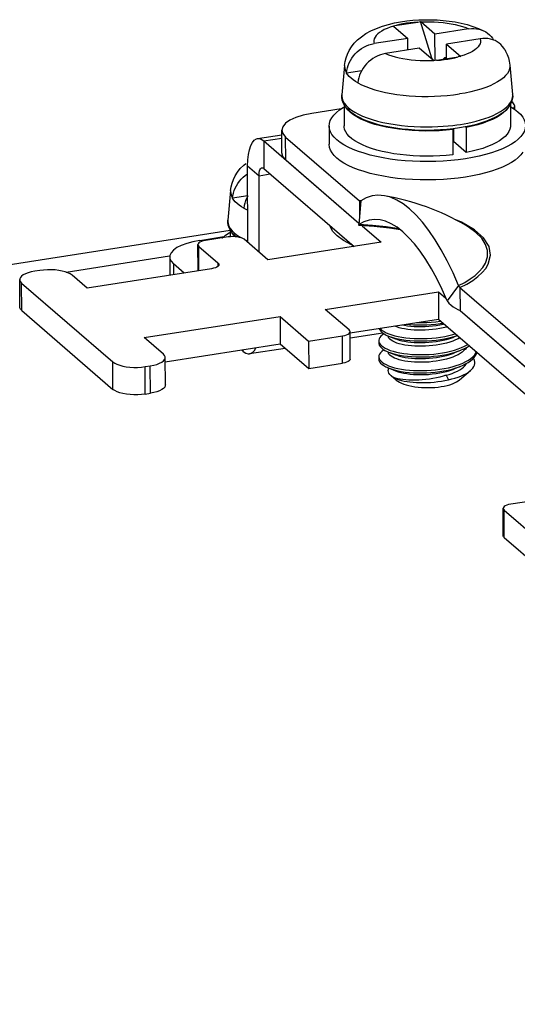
# Model space of a CAD drawing. Header units: millimetres. Extents: x -2579 to 1363, y -329 to 2298.
# Tile 206 of 256: x 947 to 967, y 1128 to 1168. Entities that reach past the tile are written whole.
import ezdxf

# ---------------------------------------------------------------- set-up
doc = ezdxf.new("R2010")
doc.units = ezdxf.units.MM
doc.header["$LTSCALE"] = 30.734
doc.layers.get('0').update_dxf_attribs({"linetype": 'CONTINUOUS'})

msp = doc.modelspace()

# ---------------------------------------------------------------- linework, layer by layer
at = {"color": 7}
for p, q in [((962.366, 1167.708), (962.423, 1167.717)), ((962.375, 1167.701), (962.957, 1167.199)), ((962.423, 1167.717), (963.358, 1167.863)), ((963.358, 1167.863), (963.414, 1167.872)), ((963.414, 1167.872), (963.472, 1167.88)), ((963.93, 1166.393), (963.472, 1167.88)), ((964.062, 1167.371), (963.481, 1167.873)), ((965.434, 1167.585), (964.062, 1167.371)), ((964.065, 1166.294), (964.062, 1167.371)), ((962.957, 1167.199), (961.585, 1166.985)), ((962.958, 1166.723), (962.957, 1167.199)), ((965.9, 1167.182), (964.529, 1166.968)), ((964.53, 1166.367), (964.529, 1166.968)), ((963.423, 1166.796), (962.051, 1166.582)), ((964.127, 1166.304), (965.006, 1166.441)), ((965.119, 1166.458), (965.006, 1166.441)), ((960.378, 1166.098), (960.269, 1164.901)), ((963.93, 1166.393), (963.946, 1166.344)), ((964.127, 1166.304), (964.013, 1166.286)), ((964.452, 1166.407), (964.4, 1166.346)), ((964.53, 1166.419), (964.452, 1166.407)), ((964.503, 1166.362), (964.452, 1166.407)), ((967.111, 1166.113), (967.226, 1164.917)), ((961.076, 1165.881), (960.457, 1165.785)), ((960.457, 1165.785), (960.458, 1165.789)), ((960.924, 1165.386), (960.924, 1165.382)), ((960.358, 1164.509), (960.36, 1163.631)), ((967.138, 1164.524), (967.14, 1163.646)), ((967.31, 1164.311), (967.309, 1164.444)), ((959.75, 1163.63), (959.752, 1162.885)), ((962.226, 1163.582), (961.991, 1163.629)), ((965.526, 1163.641), (965.294, 1163.592)), ((965.579, 1163.625), (965.337, 1163.573)), ((957.824, 1162.534), (957.822, 1163.465)), ((964.756, 1163.511), (964.784, 1163.487)), ((964.784, 1163.487), (964.786, 1162.463)), ((965.054, 1163.55), (964.804, 1163.516)), ((964.814, 1163.517), (964.815, 1163.001)), ((965.294, 1163.592), (965.054, 1163.55)), ((965.337, 1163.573), (965.311, 1163.595)), ((965.337, 1163.573), (965.339, 1162.549)), ((964.785, 1163.126), (964.815, 1163.135)), ((965.339, 1162.549), (964.815, 1163.001)), ((957.981, 1162.251), (960.965, 1159.676)), ((957.09, 1161.905), (960.773, 1158.726)), ((956.904, 1158.486), (956.897, 1161.608)), ((962.54, 1161.5), (962.245, 1161.539)), ((955.736, 1160.999), (955.626, 1159.802)), ((956.433, 1160.782), (955.815, 1160.686)), ((955.815, 1160.686), (955.815, 1160.69)), ((961.035, 1160.58), (960.96, 1159.616)), ((960.982, 1160.59), (960.984, 1159.917)), ((956.282, 1160.288), (956.281, 1160.283)), ((955.716, 1159.41), (955.717, 1159.122)), ((954.409, 1157.734), (954.407, 1158.801)), ((953.257, 1158.299), (953.259, 1157.555)), ((947.148, 1156.261), (947.145, 1157.378)), ((964.199, 1156.884), (964.201, 1155.766)), ((965.026, 1157.135), (964.552, 1156.516)), ((965.08, 1157.052), (965.082, 1156.121)), ((947.226, 1156.119), (950.946, 1152.908)), ((965.082, 1156.121), (968.085, 1153.529)), ((957.749, 1155.878), (957.752, 1154.761)), ((960.61, 1155.207), (964.201, 1155.766)), ((964.092, 1155.661), (964.271, 1155.684)), ((964.201, 1155.766), (973.208, 1147.991)), ((964.271, 1155.684), (964.292, 1155.688)), ((960.605, 1154.139), (960.603, 1155.256)), ((964.397, 1155.564), (964.427, 1155.571)), ((958.915, 1154.872), (958.917, 1153.755)), ((961.942, 1155.2), (960.603, 1154.991)), ((961.77, 1154.892), (961.774, 1154.854)), ((961.77, 1154.892), (961.77, 1154.799)), ((961.774, 1154.854), (961.793, 1154.798)), ((962.15, 1155.081), (962.149, 1155.09)), ((962.162, 1155.035), (962.15, 1155.081)), ((962.172, 1155.079), (962.452, 1154.969)), ((964.83, 1155.043), (964.972, 1155.101)), ((953.077, 1154.033), (957.752, 1154.761)), ((956.254, 1154.45), (956.178, 1154.516)), ((957.962, 1154.579), (956.512, 1154.353)), ((957.752, 1154.761), (958.917, 1153.755)), ((962.151, 1154.431), (962.151, 1154.437)), ((962.162, 1154.386), (962.151, 1154.431)), ((962.174, 1154.428), (962.453, 1154.317)), ((964.831, 1154.392), (965.109, 1154.503)), ((953.079, 1153.087), (953.076, 1154.204)), ((961.772, 1154.24), (961.772, 1154.147)), ((965.52, 1154.167), (965.6, 1154.236)), ((958.917, 1153.755), (960.299, 1153.97)), ((962.152, 1153.786), (962.152, 1153.692)), ((964.833, 1153.74), (965.11, 1153.851)), ((965.062, 1153.293), (965.505, 1153.675)), ((962.486, 1153.287), (962.279, 1153.463)), ((964.515, 1153.485), (964.612, 1153.301)), ((952.256, 1152.717), (952.467, 1152.749)), ((966.844, 1146.948), (966.842, 1148.066)), ((966.883, 1146.878), (971.158, 1143.188))]:
    msp.add_line(p, q, dxfattribs=at)
at = {"color": 2}
for p, q in [((965.245, 1166.514), (965.107, 1166.469)), ((963.93, 1166.393), (963.896, 1166.388)), ((960.269, 1164.901), (960.267, 1164.85)), ((957.088, 1163.023), (957.823, 1163.137)), ((957.088, 1163.023), (957.09, 1161.905)), ((957.981, 1162.251), (957.979, 1163.182)), ((956.431, 1162.01), (956.897, 1161.608)), ((956.897, 1161.608), (957.353, 1161.679)), ((961.036, 1160.586), (960.982, 1160.59)), ((955.626, 1159.802), (955.624, 1159.751)), ((961.514, 1159.58), (960.96, 1159.616)), ((965.143, 1159.716), (964.85, 1159.838)), ((965.666, 1159.41), (965.143, 1159.716)), ((358.398, 1066.291), (955.716, 1159.386)), ((956.301, 1159.008), (956.437, 1158.946)), ((954.448, 1157.74), (954.446, 1158.73)), ((949.035, 1157.681), (953.251, 1158.339)), ((953.414, 1158.016), (953.415, 1157.579)), ((955.223, 1158.059), (955.223, 1157.918)), ((947.226, 1156.119), (947.224, 1157.237)), ((960.299, 1153.97), (960.297, 1155.087)), ((956.254, 1154.45), (956.254, 1154.528)), ((950.946, 1152.908), (950.944, 1154.026)), ((952.256, 1152.717), (952.254, 1153.834)), ((952.467, 1152.749), (952.465, 1153.867)), ((966.883, 1146.878), (966.881, 1147.995))]:
    msp.add_line(p, q, dxfattribs=at)
at = {"color": 3}
for p, q in [((967.193, 1164.618), (967.185, 1164.624)), ((967.231, 1164.586), (967.193, 1164.618)), ((960.235, 1164.326), (959.045, 1164.14)), ((956.829, 1163.12), (957.822, 1163.274)), ((957.088, 1163.023), (960.965, 1159.676)), ((957.979, 1163.182), (960.982, 1160.59)), ((956.438, 1158.889), (956.431, 1162.01)), ((961.09, 1159.568), (961.867, 1158.896)), ((954.48, 1158.975), (955.458, 1159.127)), ((955.634, 1159.113), (954.712, 1158.969)), ((957.26, 1158.178), (956.289, 1159.017)), ((961.867, 1158.896), (957.26, 1158.178)), ((954.446, 1158.73), (955.223, 1158.059)), ((953.844, 1157.646), (953.414, 1158.016)), ((947.968, 1157.749), (947.757, 1157.716)), ((954.957, 1157.819), (949.889, 1157.03)), ((947.224, 1157.237), (950.944, 1154.026)), ((949.889, 1157.03), (949.278, 1157.557)), ((959.592, 1156.166), (964.199, 1156.884)), ((964.199, 1156.884), (964.508, 1156.617)), ((965.08, 1157.052), (968.083, 1154.46)), ((960.563, 1155.327), (959.592, 1156.166)), ((965.082, 1156.121), (973.4, 1148.941)), ((952.221, 1155.017), (957.749, 1155.878)), ((957.749, 1155.878), (958.915, 1154.872)), ((952.998, 1154.346), (952.221, 1155.017)), ((958.915, 1154.872), (960.297, 1155.087)), ((952.254, 1153.834), (952.465, 1153.867)), ((966.881, 1147.995), (971.155, 1144.305)), ((968.069, 1148.378), (967.147, 1148.234))]:
    msp.add_line(p, q, dxfattribs=at)
at = {"color": 7}
for points in [[(960.378, 1166.098), (960.401, 1166.251), (960.439, 1166.405), (960.495, 1166.556), (960.568, 1166.705), (960.661, 1166.853), (960.775, 1166.997), (960.911, 1167.136), (961.068, 1167.267), (961.248, 1167.39), (961.451, 1167.502), (961.679, 1167.605), (961.923, 1167.695), (962.168, 1167.767), (962.416, 1167.826), (962.663, 1167.872), (962.91, 1167.908), (963.157, 1167.934), (963.405, 1167.95), (963.654, 1167.958), (963.902, 1167.958), (964.149, 1167.948), (964.396, 1167.93), (964.641, 1167.903), (964.885, 1167.866), (965.129, 1167.819), (965.37, 1167.759), (965.61, 1167.686), (965.836, 1167.602), (966.042, 1167.508), (966.078, 1167.49)], [(962.375, 1167.701), (962.372, 1167.703), (962.369, 1167.706), (962.366, 1167.708)], [(963.472, 1167.88), (963.475, 1167.878), (963.478, 1167.875), (963.481, 1167.873)], [(965.434, 1167.585), (965.543, 1167.596), (965.649, 1167.598), (965.753, 1167.59), (965.853, 1167.572), (965.95, 1167.544), (966.041, 1167.508), (966.078, 1167.49)], [(966.078, 1167.49), (966.127, 1167.462), (966.207, 1167.408), (966.281, 1167.345), (966.347, 1167.276), (966.405, 1167.2), (966.448, 1167.129)], [(960.458, 1165.789), (960.471, 1165.893), (960.494, 1165.996), (960.526, 1166.099), (960.567, 1166.2), (960.616, 1166.298), (960.674, 1166.392), (960.74, 1166.482), (960.813, 1166.567), (960.892, 1166.646), (960.978, 1166.718), (961.07, 1166.784), (961.166, 1166.841), (961.266, 1166.891), (961.37, 1166.931), (961.476, 1166.963), (961.585, 1166.985)], [(964.529, 1166.968), (965.11, 1166.466), (965.113, 1166.464), (965.116, 1166.461), (965.119, 1166.458)], [(966.902, 1166.748), (966.871, 1166.797), (966.813, 1166.873), (966.747, 1166.943), (966.674, 1167.005), (966.594, 1167.059), (966.508, 1167.105), (966.416, 1167.142), (966.32, 1167.169), (966.219, 1167.187), (966.115, 1167.196), (966.009, 1167.194), (965.9, 1167.182)], [(962.051, 1166.582), (961.943, 1166.56), (961.836, 1166.529), (961.733, 1166.488), (961.632, 1166.439), (961.536, 1166.381), (961.445, 1166.316), (961.359, 1166.243), (961.279, 1166.164), (961.206, 1166.079), (961.141, 1165.989), (961.083, 1165.895), (961.033, 1165.797), (960.992, 1165.696), (960.96, 1165.594), (960.938, 1165.491), (960.924, 1165.386)], [(964.013, 1166.286), (964.01, 1166.289), (964.007, 1166.291), (964.004, 1166.294), (963.423, 1166.796)], [(966.902, 1166.748), (966.94, 1166.68), (967.003, 1166.547), (967.052, 1166.411), (967.089, 1166.265), (967.111, 1166.113)], [(960.924, 1165.382), (960.819, 1165.444), (960.725, 1165.509), (960.641, 1165.576), (960.568, 1165.644), (960.507, 1165.713), (960.457, 1165.785)], [(960.378, 1164.47), (960.322, 1164.578), (960.285, 1164.686), (960.268, 1164.794), (960.269, 1164.901)], [(967.226, 1164.917), (967.228, 1164.812), (967.211, 1164.704), (967.176, 1164.597)], [(961.991, 1163.629), (961.766, 1163.683), (961.552, 1163.745), (961.35, 1163.813), (961.16, 1163.888), (960.985, 1163.97), (960.825, 1164.059), (960.683, 1164.155), (960.56, 1164.256), (960.458, 1164.362), (960.378, 1164.47)], [(967.176, 1164.597), (967.12, 1164.489), (967.042, 1164.38), (966.942, 1164.274), (966.82, 1164.172), (966.678, 1164.075), (966.521, 1163.986), (966.347, 1163.903), (966.16, 1163.828), (965.96, 1163.758), (965.749, 1163.696), (965.526, 1163.641)], [(959.75, 1163.63), (959.761, 1163.736), (959.796, 1163.85), (959.855, 1163.963), (959.938, 1164.073), (960.045, 1164.181), (960.175, 1164.286), (960.326, 1164.387), (960.359, 1164.404)], [(962.079, 1163.583), (961.842, 1163.636), (961.617, 1163.696), (961.407, 1163.763), (961.213, 1163.836), (961.036, 1163.915), (960.878, 1163.999), (960.739, 1164.087), (960.62, 1164.179), (960.523, 1164.275), (960.448, 1164.373), (960.444, 1164.381)], [(967.041, 1164.379), (967.026, 1164.354), (966.943, 1164.256), (966.839, 1164.161), (966.714, 1164.07), (966.569, 1163.982), (966.404, 1163.899), (966.221, 1163.822), (966.022, 1163.75), (965.807, 1163.684), (965.579, 1163.625)], [(967.139, 1164.421), (967.147, 1164.416), (967.303, 1164.317), (967.436, 1164.213), (967.547, 1164.106), (967.634, 1163.996), (967.697, 1163.884), (967.736, 1163.77), (967.75, 1163.648)], [(962.243, 1162.284), (961.957, 1162.33), (961.682, 1162.385), (961.42, 1162.448), (961.172, 1162.518), (960.94, 1162.594), (960.725, 1162.678), (960.529, 1162.767), (960.353, 1162.861), (960.198, 1162.961), (960.065, 1163.064), (959.954, 1163.171), (959.867, 1163.281), (959.804, 1163.393), (959.765, 1163.507), (959.75, 1163.63)], [(961.48, 1162.716), (961.285, 1162.785), (961.106, 1162.859), (960.945, 1162.939), (960.801, 1163.023), (960.676, 1163.111), (960.572, 1163.203), (960.487, 1163.297), (960.424, 1163.393), (960.382, 1163.492), (960.362, 1163.591), (960.36, 1163.631)], [(967.75, 1163.648), (967.74, 1163.541), (967.705, 1163.427), (967.646, 1163.315), (967.562, 1163.204), (967.456, 1163.096), (967.326, 1162.991), (967.174, 1162.891), (967.001, 1162.795), (966.809, 1162.704), (966.597, 1162.619), (966.368, 1162.54), (966.122, 1162.468), (965.862, 1162.403), (965.59, 1162.346), (965.305, 1162.297)], [(967.14, 1163.646), (967.138, 1163.597), (967.116, 1163.498), (967.073, 1163.4), (967.009, 1163.304), (966.923, 1163.209), (966.817, 1163.117), (966.691, 1163.029), (966.546, 1162.945), (966.383, 1162.865), (966.204, 1162.79), (966.008, 1162.72), (965.798, 1162.657), (965.575, 1162.6), (965.339, 1162.549)], [(964.784, 1163.487), (964.513, 1163.459), (964.239, 1163.44), (963.961, 1163.429), (963.682, 1163.426), (963.403, 1163.431), (963.126, 1163.446), (962.853, 1163.468), (962.587, 1163.498), (962.328, 1163.537), (962.079, 1163.583)], [(964.804, 1163.516), (964.549, 1163.488), (964.289, 1163.469), (964.026, 1163.456), (963.762, 1163.451), (963.498, 1163.454), (963.235, 1163.465), (962.975, 1163.483), (962.719, 1163.508), (962.469, 1163.541), (962.226, 1163.582)], [(962.245, 1161.539), (961.959, 1161.586), (961.684, 1161.64), (961.422, 1161.703), (961.174, 1161.773), (960.942, 1161.85), (960.727, 1161.933), (960.531, 1162.022), (960.355, 1162.116), (960.2, 1162.216), (960.066, 1162.319), (959.956, 1162.426), (959.869, 1162.536), (959.805, 1162.648), (959.766, 1162.762), (959.752, 1162.885)], [(957.981, 1162.251), (957.865, 1162.39), (957.824, 1162.534)], [(964.786, 1162.463), (964.523, 1162.436), (964.256, 1162.416), (963.986, 1162.405), (963.714, 1162.402), (963.442, 1162.406), (963.172, 1162.419), (962.905, 1162.439), (962.645, 1162.467), (962.391, 1162.503), (962.146, 1162.546), (961.912, 1162.596), (961.689, 1162.652), (961.48, 1162.716)], [(967.647, 1162.57), (967.564, 1162.459), (967.457, 1162.351), (967.328, 1162.246), (967.176, 1162.146), (967.003, 1162.05), (966.81, 1161.959), (966.598, 1161.874), (966.369, 1161.795), (966.124, 1161.723), (965.864, 1161.658)], [(955.736, 1160.999), (955.758, 1161.153), (955.797, 1161.306), (955.852, 1161.457), (955.925, 1161.606), (956.019, 1161.755), (956.133, 1161.899), (956.269, 1162.037), (956.351, 1162.106)], [(965.305, 1162.297), (965.01, 1162.256), (964.709, 1162.223), (964.401, 1162.2), (964.09, 1162.185), (963.776, 1162.179), (963.462, 1162.182), (963.15, 1162.194), (962.842, 1162.215), (962.539, 1162.245), (962.243, 1162.284)], [(955.815, 1160.69), (955.829, 1160.795), (955.852, 1160.898), (955.884, 1161), (955.924, 1161.101), (955.974, 1161.199), (956.032, 1161.293), (956.097, 1161.383), (956.17, 1161.468), (956.25, 1161.547), (956.336, 1161.62), (956.427, 1161.685), (956.431, 1161.688)], [(956.897, 1161.608), (956.899, 1161.679), (956.906, 1161.743), (956.918, 1161.801), (956.933, 1161.849), (956.953, 1161.888), (956.976, 1161.915), (957.002, 1161.931), (957.014, 1161.934)], [(957.014, 1161.934), (957.03, 1161.934), (957.059, 1161.926), (957.09, 1161.905)], [(965.864, 1161.658), (965.592, 1161.601), (965.306, 1161.552)], [(965.306, 1161.552), (965.012, 1161.511), (964.711, 1161.479), (964.403, 1161.455), (964.091, 1161.44), (963.778, 1161.434), (963.464, 1161.437), (963.152, 1161.45), (962.843, 1161.471), (962.54, 1161.5)], [(956.281, 1160.283), (956.176, 1160.346), (956.082, 1160.41), (955.998, 1160.477), (955.926, 1160.545), (955.865, 1160.615), (955.815, 1160.686)], [(956.433, 1160.783), (956.391, 1160.698), (956.35, 1160.598), (956.318, 1160.495), (956.295, 1160.392), (956.282, 1160.288)], [(955.736, 1159.372), (955.679, 1159.48), (955.643, 1159.588), (955.625, 1159.696), (955.626, 1159.802)], [(961.832, 1159.808), (961.594, 1159.826), (961.375, 1159.799), (961.165, 1159.729), (960.96, 1159.616)], [(960.971, 1159.575), (960.969, 1159.577), (960.965, 1159.59), (960.96, 1159.616)], [(964.552, 1156.516), (964.348, 1156.98), (964.135, 1157.416), (963.915, 1157.822), (963.69, 1158.195), (963.46, 1158.533), (963.226, 1158.834), (962.99, 1159.098), (962.753, 1159.323), (962.517, 1159.507), (962.281, 1159.65), (962.048, 1159.751), (961.832, 1159.808)], [(955.532, 1159.187), (955.684, 1159.288), (955.716, 1159.306)], [(955.962, 1159.12), (955.917, 1159.158), (955.815, 1159.263), (955.736, 1159.372)], [(955.935, 1159.123), (955.881, 1159.176), (955.806, 1159.274), (955.801, 1159.282)], [(960.71, 1158.78), (960.661, 1158.799), (960.332, 1158.969), (960.074, 1159.154), (959.89, 1159.351), (959.786, 1159.555), (959.781, 1159.582)], [(962.658, 1159.397), (962.203, 1159.468), (961.581, 1159.536), (960.971, 1159.575)], [(955.396, 1159.076), (955.403, 1159.083), (955.532, 1159.187)], [(964.552, 1156.516), (964.631, 1156.424), (964.716, 1156.342), (964.804, 1156.27), (964.895, 1156.209), (964.988, 1156.159), (965.082, 1156.121)], [(947.226, 1156.119), (947.177, 1156.174), (947.151, 1156.23), (947.148, 1156.261)], [(962.904, 1155.564), (963.018, 1155.552), (963.19, 1155.54), (963.367, 1155.533), (963.547, 1155.533), (963.729, 1155.538), (963.911, 1155.55), (964.092, 1155.567), (964.271, 1155.591), (964.383, 1155.61)], [(963.315, 1155.628), (963.367, 1155.626), (963.547, 1155.626), (963.729, 1155.631), (963.911, 1155.643), (964.092, 1155.661)], [(961.78, 1155.389), (961.781, 1155.382), (961.809, 1155.326), (961.854, 1155.272), (961.913, 1155.219), (961.989, 1155.168), (962.078, 1155.12), (962.172, 1155.079)], [(961.828, 1155.396), (961.854, 1155.364), (961.914, 1155.311), (961.99, 1155.26), (962.08, 1155.213), (962.183, 1155.168), (962.3, 1155.127), (962.429, 1155.091), (962.568, 1155.058), (962.718, 1155.031), (962.876, 1155.008), (963.041, 1154.991), (963.213, 1154.98), (963.388, 1154.974), (963.567, 1154.974), (963.748, 1154.98), (963.929, 1154.992), (964.108, 1155.01), (964.285, 1155.034), (964.457, 1155.064), (964.624, 1155.099), (964.784, 1155.14), (964.89, 1155.172)], [(964.398, 1155.413), (964.258, 1155.384), (964.113, 1155.36), (963.963, 1155.341), (963.81, 1155.327), (963.658, 1155.318), (963.507, 1155.314), (963.359, 1155.315), (963.216, 1155.322), (963.08, 1155.333), (962.95, 1155.348), (962.826, 1155.367), (962.71, 1155.391), (962.602, 1155.419), (962.504, 1155.45), (962.416, 1155.484), (962.409, 1155.487)], [(962.733, 1155.538), (962.821, 1155.519), (962.948, 1155.499), (963.08, 1155.484), (963.217, 1155.473), (963.36, 1155.466), (963.507, 1155.465), (963.658, 1155.469), (963.81, 1155.478), (963.963, 1155.492), (964.112, 1155.511), (964.258, 1155.535), (964.397, 1155.564)], [(964.562, 1155.455), (964.531, 1155.446), (964.398, 1155.413)], [(961.983, 1155.172), (961.921, 1155.13), (961.86, 1155.078), (961.814, 1155.023), (961.784, 1154.967), (961.771, 1154.911), (961.77, 1154.892)], [(964.399, 1154.761), (964.26, 1154.732), (964.117, 1154.709), (963.971, 1154.69), (963.823, 1154.676), (963.675, 1154.667), (963.527, 1154.662), (963.381, 1154.663), (963.238, 1154.669), (963.1, 1154.679), (962.967, 1154.694), (962.84, 1154.713), (962.72, 1154.737), (962.609, 1154.765), (962.509, 1154.796), (962.421, 1154.831), (962.344, 1154.867), (962.28, 1154.906), (962.228, 1154.947), (962.188, 1154.991), (962.162, 1155.035)], [(962.172, 1155.079), (962.298, 1155.035), (962.427, 1154.998), (962.566, 1154.966), (962.716, 1154.938), (962.874, 1154.916), (963.039, 1154.898), (963.21, 1154.887), (963.386, 1154.881), (963.565, 1154.881), (963.746, 1154.887), (963.927, 1154.899), (964.107, 1154.917), (964.283, 1154.941), (964.456, 1154.971), (964.623, 1155.006), (964.783, 1155.046), (964.934, 1155.092), (964.968, 1155.104)], [(962.452, 1154.969), (962.505, 1154.949), (962.603, 1154.918), (962.711, 1154.891), (962.827, 1154.867), (962.951, 1154.847), (963.081, 1154.832), (963.218, 1154.821), (963.36, 1154.815), (963.508, 1154.813), (963.659, 1154.817), (963.812, 1154.826), (963.964, 1154.84), (964.114, 1154.859), (964.259, 1154.883), (964.399, 1154.912)], [(964.399, 1154.912), (964.532, 1154.945), (964.661, 1154.983), (964.783, 1155.025), (964.83, 1155.043)], [(965.074, 1155.013), (965.004, 1154.972), (964.9, 1154.922), (964.785, 1154.875), (964.663, 1154.832), (964.533, 1154.794), (964.399, 1154.761)], [(956.254, 1154.45), (956.358, 1154.38), (956.458, 1154.352), (956.512, 1154.354)], [(956.512, 1154.354), (956.553, 1154.364), (956.641, 1154.417), (956.72, 1154.511), (956.77, 1154.608)], [(961.77, 1154.799), (961.774, 1154.764), (961.792, 1154.707), (961.827, 1154.652), (961.878, 1154.598), (961.944, 1154.546), (962.025, 1154.497), (962.12, 1154.45), (962.174, 1154.428)], [(961.986, 1154.52), (961.964, 1154.508), (961.894, 1154.456), (961.839, 1154.402), (961.801, 1154.347), (961.778, 1154.291), (961.772, 1154.24)], [(961.793, 1154.798), (961.829, 1154.743), (961.88, 1154.689), (961.947, 1154.637), (962.029, 1154.588), (962.125, 1154.541), (962.234, 1154.498), (962.356, 1154.459), (962.49, 1154.424), (962.634, 1154.394), (962.787, 1154.369), (962.948, 1154.349), (963.117, 1154.334), (963.29, 1154.325), (963.467, 1154.322), (963.647, 1154.325), (963.828, 1154.333), (964.009, 1154.348), (964.187, 1154.368), (964.362, 1154.395), (964.532, 1154.427), (964.696, 1154.465), (964.853, 1154.507), (965, 1154.555), (965.137, 1154.608), (965.264, 1154.665), (965.378, 1154.726), (965.394, 1154.736)], [(962.174, 1154.428), (962.229, 1154.407), (962.351, 1154.368), (962.484, 1154.333), (962.627, 1154.302), (962.78, 1154.277), (962.942, 1154.256), (963.11, 1154.241), (963.283, 1154.232), (963.46, 1154.229), (963.64, 1154.231), (963.821, 1154.24), (964.002, 1154.254), (964.18, 1154.274), (964.355, 1154.301), (964.526, 1154.332), (964.69, 1154.37), (964.847, 1154.413), (964.995, 1154.46), (965.109, 1154.503)], [(965.346, 1154.616), (965.342, 1154.607), (965.299, 1154.545), (965.242, 1154.485), (965.173, 1154.426), (965.092, 1154.371), (965, 1154.318), (964.898, 1154.268), (964.785, 1154.222), (964.664, 1154.18), (964.536, 1154.143), (964.401, 1154.109)], [(965.109, 1154.503), (965.133, 1154.513), (965.259, 1154.57), (965.374, 1154.63), (965.457, 1154.683)], [(965.11, 1153.851), (965.187, 1153.884), (965.309, 1153.942), (965.418, 1154.004), (965.514, 1154.07), (965.596, 1154.138), (965.662, 1154.209), (965.713, 1154.282), (965.748, 1154.356), (965.764, 1154.417)], [(965.6, 1154.236), (965.666, 1154.307), (965.716, 1154.38), (965.742, 1154.437)], [(960.605, 1154.139), (960.596, 1154.104), (960.568, 1154.07), (960.522, 1154.038), (960.461, 1154.01), (960.387, 1153.988), (960.299, 1153.97)], [(961.772, 1154.24), (961.772, 1154.234), (961.782, 1154.178), (961.808, 1154.122)], [(961.772, 1154.147), (961.781, 1154.089), (961.806, 1154.033), (961.847, 1153.978), (961.904, 1153.925), (961.976, 1153.874), (962.063, 1153.826), (962.164, 1153.78), (962.455, 1153.665)], [(961.808, 1154.122), (961.851, 1154.067), (961.909, 1154.014), (961.982, 1153.963), (962.07, 1153.915), (962.172, 1153.87), (962.287, 1153.829), (962.414, 1153.792), (962.553, 1153.759), (962.701, 1153.731), (962.858, 1153.708), (963.022, 1153.69), (963.193, 1153.678), (963.368, 1153.671), (963.547, 1153.671), (963.727, 1153.676), (963.908, 1153.687), (964.088, 1153.704), (964.265, 1153.727), (964.438, 1153.756), (964.606, 1153.791), (964.767, 1153.831), (964.919, 1153.876), (965.063, 1153.926), (965.195, 1153.98), (965.316, 1154.039), (965.425, 1154.102), (965.52, 1154.167)], [(964.401, 1154.109), (964.26, 1154.08), (964.115, 1154.056), (963.968, 1154.037), (963.819, 1154.023), (963.669, 1154.014), (963.52, 1154.011), (963.373, 1154.012), (963.23, 1154.018), (963.091, 1154.028), (962.959, 1154.044), (962.833, 1154.063), (962.715, 1154.087), (962.606, 1154.115), (962.507, 1154.146), (962.419, 1154.18), (962.342, 1154.218), (962.277, 1154.257), (962.226, 1154.299), (962.187, 1154.342), (962.162, 1154.386)], [(962.453, 1154.317), (962.51, 1154.296), (962.611, 1154.265), (962.721, 1154.237), (962.841, 1154.213), (962.969, 1154.193), (963.101, 1154.179), (963.239, 1154.168), (963.382, 1154.163), (963.528, 1154.162), (963.676, 1154.166), (963.824, 1154.175), (963.972, 1154.189), (964.118, 1154.208), (964.261, 1154.232), (964.4, 1154.26)], [(964.4, 1154.26), (964.535, 1154.294), (964.664, 1154.331), (964.786, 1154.374), (964.831, 1154.392)], [(965.505, 1153.675), (965.55, 1153.716), (965.602, 1153.776), (965.642, 1153.836), (965.669, 1153.898), (965.683, 1153.96), (965.684, 1154.023), (965.672, 1154.086), (965.648, 1154.149), (965.631, 1154.176)], [(962.279, 1153.463), (962.227, 1153.515), (962.188, 1153.569), (962.163, 1153.624), (962.152, 1153.68), (962.152, 1153.692)], [(962.175, 1153.776), (962.278, 1153.739), (962.405, 1153.701), (962.542, 1153.668), (962.69, 1153.639), (962.847, 1153.616), (963.011, 1153.598), (963.181, 1153.585), (963.356, 1153.578), (963.535, 1153.577), (963.715, 1153.582), (963.896, 1153.593), (964.076, 1153.61), (964.253, 1153.633), (964.427, 1153.661), (964.595, 1153.695), (964.756, 1153.735), (964.91, 1153.78), (965.054, 1153.829), (965.11, 1153.851)], [(962.455, 1153.665), (962.56, 1153.628), (962.669, 1153.598), (962.787, 1153.572), (962.915, 1153.55), (963.05, 1153.532), (963.192, 1153.52), (963.339, 1153.512), (963.49, 1153.51), (963.644, 1153.513), (963.799, 1153.521), (963.953, 1153.535), (964.106, 1153.554), (964.256, 1153.579), (964.402, 1153.609)], [(964.402, 1153.609), (964.536, 1153.642), (964.663, 1153.679), (964.784, 1153.721), (964.833, 1153.74)], [(964.515, 1153.485), (964.641, 1153.521), (964.761, 1153.561), (964.872, 1153.605), (964.975, 1153.652), (965.068, 1153.703), (965.15, 1153.757), (965.222, 1153.813), (965.281, 1153.871), (965.328, 1153.931), (965.347, 1153.963)], [(964.612, 1153.301), (964.748, 1153.333), (964.877, 1153.368), (965, 1153.407), (965.115, 1153.45), (965.222, 1153.497), (965.32, 1153.548), (965.408, 1153.602), (965.485, 1153.658), (965.505, 1153.675)], [(962.38, 1153.391), (962.352, 1153.408), (962.326, 1153.426), (962.302, 1153.445), (962.282, 1153.461)], [(964.402, 1153.449), (964.266, 1153.412), (964.125, 1153.379), (963.981, 1153.351), (963.835, 1153.328), (963.689, 1153.309), (963.545, 1153.295), (963.403, 1153.286), (963.264, 1153.282), (963.129, 1153.282), (962.999, 1153.286), (962.875, 1153.294), (962.758, 1153.307), (962.649, 1153.323), (962.549, 1153.343), (962.46, 1153.365), (962.38, 1153.391)], [(962.38, 1153.391), (962.446, 1153.357), (962.522, 1153.326)], [(962.486, 1153.287), (962.543, 1153.244), (962.614, 1153.201), (962.697, 1153.162), (962.79, 1153.125), (962.892, 1153.092), (963.003, 1153.062), (963.121, 1153.037), (963.246, 1153.016), (963.376, 1153), (963.509, 1152.988), (963.645, 1152.981), (963.782, 1152.979), (963.919, 1152.982), (964.055, 1152.99), (964.188, 1153.003), (964.317, 1153.021), (964.441, 1153.043), (964.559, 1153.069), (964.668, 1153.099), (964.77, 1153.133), (964.861, 1153.171), (964.942, 1153.211), (965.012, 1153.255), (965.062, 1153.293)], [(962.522, 1153.326), (962.608, 1153.297), (962.704, 1153.271), (962.809, 1153.247), (962.923, 1153.227), (963.044, 1153.21), (963.172, 1153.197), (963.306, 1153.188), (963.444, 1153.183), (963.587, 1153.182), (963.732, 1153.185), (963.879, 1153.193), (964.028, 1153.206), (964.177, 1153.223), (964.325, 1153.245), (964.47, 1153.271), (964.612, 1153.301)], [(964.515, 1153.485), (964.487, 1153.476), (964.459, 1153.467), (964.431, 1153.458), (964.402, 1153.449)], [(952.256, 1152.717), (952.105, 1152.698), (951.952, 1152.689), (951.795, 1152.688), (951.64, 1152.696), (951.491, 1152.713), (951.35, 1152.739), (951.223, 1152.772), (951.111, 1152.812), (951.019, 1152.857), (950.946, 1152.908)], [(953.079, 1153.087), (953.076, 1153.061), (953.053, 1153.004), (953.005, 1152.949), (952.935, 1152.898), (952.843, 1152.851), (952.733, 1152.81), (952.608, 1152.777), (952.467, 1152.749)], [(966.883, 1146.878), (966.854, 1146.912), (966.844, 1146.948)]]:
    msp.add_lwpolyline(points, dxfattribs=at)
at = {"color": 2}
for points in [[(962.378, 1167.698), (962.24, 1167.653), (962.114, 1167.605), (961.998, 1167.553), (961.896, 1167.497), (961.806, 1167.439), (961.73, 1167.378), (961.668, 1167.315), (961.621, 1167.251), (961.589, 1167.185), (961.572, 1167.118), (961.571, 1167.052), (961.585, 1166.985)], [(963.358, 1167.863), (963.201, 1167.85), (963.048, 1167.833), (962.898, 1167.812), (962.753, 1167.787), (962.613, 1167.759), (962.48, 1167.726)], [(963.484, 1167.87), (963.667, 1167.876), (963.85, 1167.876), (964.032, 1167.87), (964.212, 1167.859), (964.389, 1167.842), (964.561, 1167.82), (964.728, 1167.792), (964.887, 1167.76), (965.039, 1167.722), (965.181, 1167.681), (965.312, 1167.635), (965.434, 1167.585)], [(965.9, 1167.182), (965.914, 1167.115), (965.913, 1167.049), (965.896, 1166.982), (965.864, 1166.916), (965.817, 1166.852), (965.755, 1166.789), (965.679, 1166.728), (965.59, 1166.669), (965.487, 1166.614), (965.371, 1166.562), (965.245, 1166.514)], [(962.051, 1166.582), (962.173, 1166.532), (962.304, 1166.486), (962.446, 1166.445), (962.598, 1166.407), (962.757, 1166.375), (962.924, 1166.347), (963.096, 1166.325), (963.273, 1166.308), (963.453, 1166.297), (963.636, 1166.291), (963.818, 1166.291), (964.001, 1166.297)], [(964.127, 1166.304), (964.284, 1166.317), (964.437, 1166.333), (964.587, 1166.355), (964.732, 1166.38), (964.872, 1166.408), (965.006, 1166.441)], [(960.378, 1166.098), (960.377, 1166.072), (960.384, 1165.977), (960.411, 1165.882), (960.458, 1165.789)], [(967.111, 1166.113), (967.113, 1166.056), (967.1, 1165.961), (967.067, 1165.866), (967.014, 1165.773), (966.941, 1165.682), (966.849, 1165.593), (966.739, 1165.506), (966.611, 1165.423), (966.466, 1165.344), (966.304, 1165.269), (966.127, 1165.199), (965.936, 1165.134), (965.732, 1165.075), (965.516, 1165.022), (965.29, 1164.974), (965.054, 1164.934)], [(960.924, 1165.386), (961.075, 1165.309), (961.241, 1165.236), (961.423, 1165.169), (961.618, 1165.106), (961.826, 1165.05), (962.046, 1164.999), (962.276, 1164.955), (962.514, 1164.917), (962.76, 1164.886), (963.012, 1164.862), (963.268, 1164.846), (963.527, 1164.837), (963.787, 1164.835), (964.047, 1164.84), (964.305, 1164.853), (964.56, 1164.873), (964.81, 1164.9), (965.054, 1164.934)], [(960.267, 1164.85), (960.279, 1164.75), (960.313, 1164.652)], [(967.22, 1164.781), (967.228, 1164.881), (967.226, 1164.917)], [(960.313, 1164.652), (960.368, 1164.554), (960.444, 1164.459), (960.54, 1164.366)], [(966.859, 1164.302), (966.972, 1164.393), (967.065, 1164.487), (967.138, 1164.584)], [(967.138, 1164.584), (967.19, 1164.682), (967.22, 1164.781)], [(960.54, 1164.366), (960.656, 1164.276), (960.791, 1164.189), (960.943, 1164.107), (961.113, 1164.03), (961.299, 1163.957), (961.5, 1163.891), (961.716, 1163.83), (961.944, 1163.775), (962.185, 1163.727), (962.435, 1163.686), (962.692, 1163.653), (962.952, 1163.627), (963.21, 1163.609), (963.466, 1163.599), (963.714, 1163.595), (963.954, 1163.598), (964.183, 1163.606), (964.398, 1163.619), (964.599, 1163.635), (964.783, 1163.655), (964.95, 1163.676), (965.1, 1163.697)], [(965.1, 1163.697), (965.247, 1163.722), (965.404, 1163.751), (965.57, 1163.786), (965.742, 1163.828), (965.916, 1163.876), (966.091, 1163.93), (966.263, 1163.992), (966.428, 1164.06), (966.584, 1164.135), (966.729, 1164.215), (966.859, 1164.302)], [(955.736, 1160.999), (955.734, 1160.973), (955.741, 1160.878), (955.768, 1160.784), (955.815, 1160.69)], [(956.282, 1160.288), (956.432, 1160.21), (956.435, 1160.209)], [(955.624, 1159.751), (955.637, 1159.652), (955.671, 1159.553)], [(955.671, 1159.553), (955.725, 1159.456), (955.801, 1159.36), (955.897, 1159.267)], [(955.897, 1159.267), (956.013, 1159.177), (956.148, 1159.091)], [(962.603, 1159.44), (962.068, 1159.521), (961.514, 1159.58)], [(966.118, 1158.049), (966.2, 1158.305), (966.205, 1158.558), (966.125, 1158.812), (965.964, 1159.06), (965.724, 1159.3), (965.408, 1159.528), (965.308, 1159.588)], [(966.235, 1158.005), (966.33, 1158.37), (966.268, 1158.726), (966.042, 1159.077), (965.666, 1159.41)], [(965.026, 1157.135), (965.272, 1157.264), (965.495, 1157.403), (965.695, 1157.551), (965.867, 1157.708), (966.009, 1157.874), (966.118, 1158.049)], [(965.08, 1157.052), (965.358, 1157.197), (965.602, 1157.347), (965.812, 1157.504), (965.988, 1157.666), (966.129, 1157.833), (966.235, 1158.005)]]:
    msp.add_lwpolyline(points, dxfattribs=at)
at = {"color": 3}
for points in [[(967.309, 1164.444), (967.293, 1164.508), (967.231, 1164.586)], [(967.265, 1164.341), (967.276, 1164.352), (967.309, 1164.431), (967.309, 1164.444)], [(959.045, 1164.14), (958.695, 1164.069), (958.399, 1163.979), (958.153, 1163.867), (957.969, 1163.741), (957.859, 1163.603), (957.822, 1163.465)], [(957.822, 1163.465), (957.863, 1163.321), (957.979, 1163.182)], [(956.431, 1162.01), (956.438, 1162.253), (956.462, 1162.471), (956.501, 1162.666), (956.555, 1162.832), (956.622, 1162.962), (956.7, 1163.056), (956.788, 1163.109), (956.829, 1163.119)], [(956.829, 1163.119), (956.884, 1163.121), (956.983, 1163.093), (957.088, 1163.023)], [(960.982, 1160.59), (960.992, 1160.583), (961.001, 1160.578), (961.01, 1160.575), (961.015, 1160.574)], [(961.015, 1160.574), (961.019, 1160.575), (961.028, 1160.576), (961.035, 1160.58)], [(962.004, 1160.793), (961.739, 1160.813), (961.497, 1160.783), (961.263, 1160.705), (961.035, 1160.58)], [(965.026, 1157.135), (964.8, 1157.651), (964.562, 1158.136), (964.318, 1158.586), (964.068, 1159.001), (963.812, 1159.376), (963.553, 1159.712), (963.291, 1160.005), (963.028, 1160.254), (962.764, 1160.459), (962.503, 1160.618), (962.244, 1160.73), (962.004, 1160.793)], [(954.48, 1158.975), (954.198, 1158.92), (953.949, 1158.853), (953.729, 1158.771), (953.545, 1158.678), (953.405, 1158.575), (953.31, 1158.466), (953.263, 1158.352), (953.258, 1158.299)], [(954.712, 1158.969), (954.625, 1158.952), (954.551, 1158.929), (954.489, 1158.901), (954.443, 1158.869), (954.416, 1158.835), (954.407, 1158.801)], [(956.289, 1159.017), (956.241, 1159.049), (956.179, 1159.076), (956.103, 1159.098), (956.016, 1159.115), (955.922, 1159.125), (955.825, 1159.128), (955.729, 1159.124), (955.634, 1159.113)], [(954.407, 1158.801), (954.417, 1158.765), (954.446, 1158.73)], [(953.258, 1158.299), (953.264, 1158.238), (953.315, 1158.126), (953.414, 1158.016)], [(955.223, 1158.059), (955.252, 1158.024), (955.262, 1157.988)], [(947.757, 1157.716), (947.616, 1157.689), (947.491, 1157.655), (947.381, 1157.614), (947.289, 1157.567), (947.219, 1157.516), (947.172, 1157.461), (947.148, 1157.405), (947.145, 1157.378)], [(949.278, 1157.557), (949.205, 1157.608), (949.113, 1157.654), (949.001, 1157.693), (948.874, 1157.727), (948.733, 1157.752), (948.584, 1157.769), (948.429, 1157.777), (948.272, 1157.777), (948.119, 1157.767), (947.968, 1157.749)], [(955.262, 1157.988), (955.253, 1157.954), (955.226, 1157.919), (955.18, 1157.888), (955.118, 1157.86), (955.044, 1157.837), (954.957, 1157.819)], [(947.145, 1157.378), (947.149, 1157.347), (947.174, 1157.292), (947.224, 1157.237)], [(965.026, 1157.135), (965.034, 1157.117), (965.043, 1157.101), (965.051, 1157.086), (965.061, 1157.073), (965.07, 1157.062), (965.08, 1157.052)], [(960.297, 1155.087), (960.384, 1155.105), (960.458, 1155.128), (960.52, 1155.156), (960.566, 1155.187), (960.593, 1155.222), (960.603, 1155.256)], [(960.603, 1155.256), (960.592, 1155.292), (960.563, 1155.327)], [(950.944, 1154.026), (951.017, 1153.974), (951.109, 1153.929), (951.221, 1153.889), (951.348, 1153.856), (951.488, 1153.831), (951.638, 1153.813), (951.793, 1153.805), (951.95, 1153.806), (952.103, 1153.815), (952.254, 1153.834)], [(952.465, 1153.867), (952.606, 1153.894), (952.731, 1153.928), (952.841, 1153.969), (952.932, 1154.015), (953.002, 1154.067), (953.05, 1154.121), (953.073, 1154.178), (953.076, 1154.204)], [(953.076, 1154.204), (953.073, 1154.235), (953.047, 1154.291), (952.998, 1154.346)], [(967.147, 1148.234), (967.06, 1148.217), (966.986, 1148.194), (966.924, 1148.166), (966.878, 1148.135), (966.851, 1148.1), (966.842, 1148.066)], [(966.842, 1148.066), (966.852, 1148.03), (966.881, 1147.995)]]:
    msp.add_lwpolyline(points, dxfattribs=at)
msp.add_arc((960.284, 1150.942), 10, 59.8381, 80.0918, dxfattribs=at)

doc.saveas('drawing.dxf')
